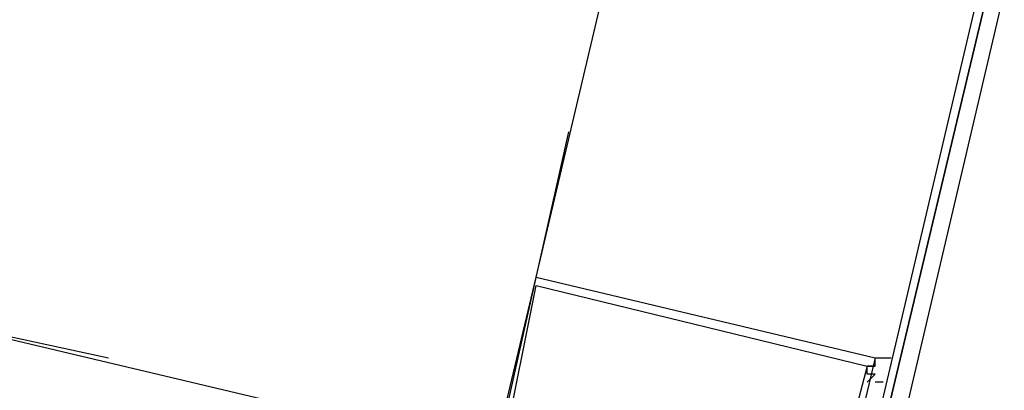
# Model space of a CAD drawing. Header units: feet. Extents: x -79 to 198, y -22 to 181.
# Tile 70 of 256: x 104.12 to 105.747, y 26.204 to 26.817. Entities that reach past the tile are written whole.
import ezdxf

# ---------------------------------------------------------------- set-up
doc = ezdxf.new("R2010")
doc.units = ezdxf.units.FT
doc.layers.add('A-LINEA', color=7, linetype='CONTINUOUS')

msp = doc.modelspace()

# ---------------------------------------------------------------- linework, layer by layer
at = {"layer": 'A-LINEA'}
for p, q in [((104.9733, 26.3911), (106, 30.7511)), ((96.9067, 27.9911), (104.5733, 26.1778)), ((105.0267, 26.6311), (104.9067, 26.0978)), ((103.7733, 26.3644), (104.2667, 26.2578)), ((105.5467, 26.2311), (105.5467, 26.2311)), ((105.56, 26.2311), (105.56, 26.2311))]:
    msp.add_line(p, q, dxfattribs=at)
for points in [[(105.5467, 26.1244), (105.5467, 26.1378), (106.64, 30.7244), (106.6133, 30.7378), (106.6133, 30.7244), (105.5333, 26.1378), (105.5467, 26.1244)], [(105.5733, 26.1244), (106.6533, 30.7244), (106.64, 30.7244), (105.5467, 26.1378), (105.56, 26.1244), (105.5733, 26.1244)], [(104.9067, 26.1111), (104.9733, 26.3911), (105.5333, 26.2578), (105.4667, 25.9778), (104.9067, 26.1111)], [(104.92, 26.1111), (104.9733, 26.3778), (105.52, 26.2444), (105.4533, 25.9911), (104.92, 26.1111)], [(105.52, 26.2178), (105.5333, 26.2311), (105.5333, 26.2311), (105.52, 26.2311), (105.52, 26.2311), (105.52, 26.2311), (105.52, 26.2444), (105.52, 26.2444), (105.52, 26.2444), (105.5333, 26.2444), (105.5333, 26.2444), (105.5333, 26.2444), (105.5333, 26.2444), (105.5333, 26.2578), (105.5333, 26.2578), (105.56, 26.2578), (105.56, 26.2578)], [(105.56, 26.2444), (105.56, 26.2444), (105.56, 26.2444)], [(105.5467, 26.2178), (105.5467, 26.2178), (105.5467, 26.2178), (105.5467, 26.2178), (105.5333, 26.2178), (105.5333, 26.2178)]]:
    msp.add_lwpolyline(points, dxfattribs=at)
msp.add_lwpolyline([(105.5333, 26.2444), (105.52, 26.2444), (105.52, 26.2444), (105.5333, 26.2444)], close=True, dxfattribs=at)

doc.saveas('drawing.dxf')
